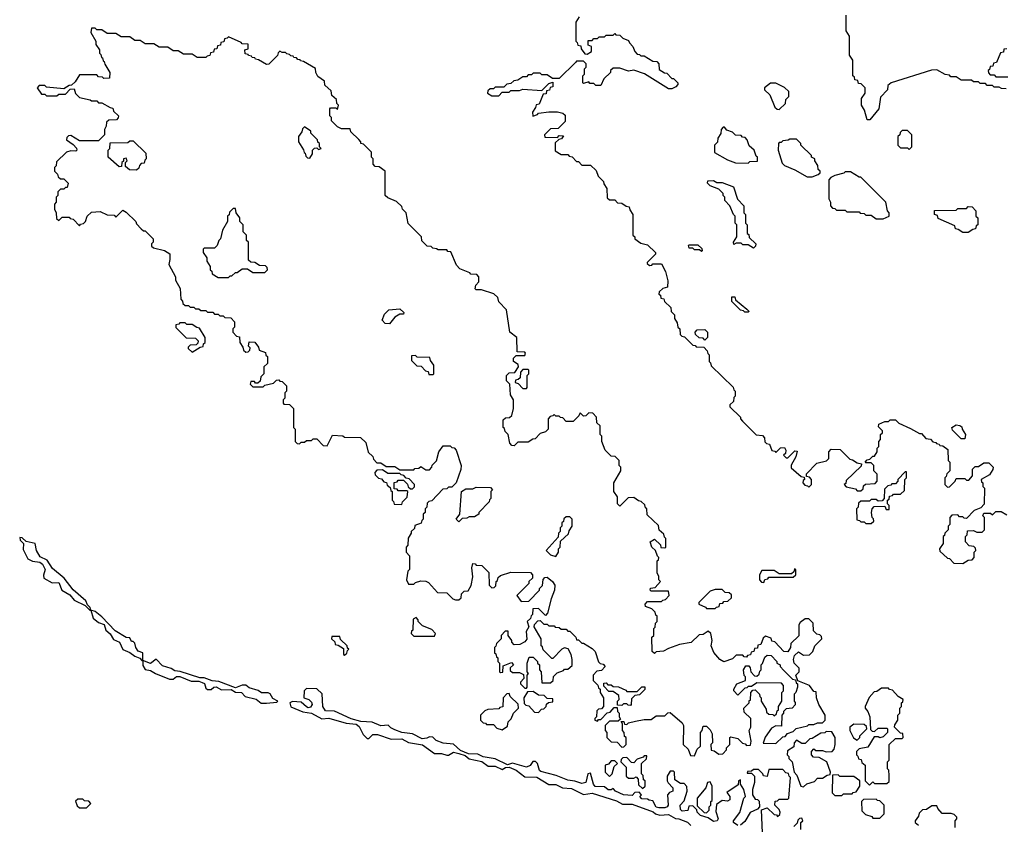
# Model space of a CAD drawing. Extents: x 2889633 to 3052318, y 540750 to 918690.
# Tile 161 of 256: x 2913110 to 2918794, y 715714 to 720359. Entities that reach past the tile are written whole.
import ezdxf

# ---------------------------------------------------------------- set-up
doc = ezdxf.new("R2010")
doc.units = 0

msp = doc.modelspace()

# ---------------------------------------------------------------- linework, layer by layer
at = {"layer": '0CON02XD'}
for points in [[(2916340, 720375), (2916320, 720345), (2916320, 720235), (2916328.3, 720228.3), (2916331.7, 720211.7), (2916348.3, 720208.3), (2916351.7, 720191.7), (2916371.7, 720161.7), (2916385, 720160), (2916410, 720175), (2916410, 720205), (2916391.7, 720211.7), (2916391.7, 720238.3), (2916415, 720240), (2916425, 720250), (2916445, 720250), (2916455, 720260), (2916485, 720260), (2916495, 720270), (2916535, 720270), (2916545, 720280), (2916551.7, 720271.7), (2916575, 720270), (2916591.7, 720251.7), (2916625, 720240), (2916630, 720225), (2916650, 720205), (2916660, 720175), (2916675, 720160), (2916688.3, 720158.3), (2916695, 720150), (2916715, 720150), (2916765, 720120), (2916788.3, 720118.3), (2916800, 720105), (2916801.7, 720071.7), (2916831.7, 720051.7), (2916845, 720050), (2916875, 720020), (2916885, 720020), (2916910, 719995), (2916910, 719985), (2916898.3, 719971.7), (2916875, 719960), (2916855, 719960), (2916717, 720047), (2916655, 720067.5), (2916625, 720062.5), (2916575, 720080), (2916535, 720080), (2916520, 720065), (2916520, 720055), (2916481.7, 720018.3), (2916465, 719980), (2916435, 719980), (2916425, 719990), (2916401.7, 719991.7), (2916395, 720000), (2916365, 719990), (2916360, 719995), (2916360, 720035), (2916370, 720045), (2916370, 720075), (2916380, 720085), (2916380, 720105), (2916365, 720120), (2916325, 720120), (2916318.3, 720111.7), (2916225, 720020), (2916185, 720020), (2916155, 720040), (2916125, 720040), (2916115, 720050), (2916075, 720050), (2916065, 720040), (2916045, 720040), (2916035, 720030), (2916015, 720030), (2915985, 720010), (2915963, 720007), (2915945, 719990), (2915923, 719987), (2915905, 719970), (2915855, 719970), (2915845, 719960), (2915825, 719960), (2915811.7, 719948.3), (2915810, 719935), (2915835, 719920), (2915875, 719920), (2915895, 719940), (2915935, 719940), (2915945, 719950), (2915995, 719950), (2916015, 719957.5), (2916125, 719950), (2916165, 719990), (2916188.3, 719998.3), (2916188.3, 719971.7), (2916171.7, 719968.3), (2916168.3, 719951.7), (2916151.7, 719948.3), (2916148.3, 719931.7), (2916131.7, 719928.3), (2916108.3, 719871.7), (2916091.7, 719868.3), (2916088.3, 719851.7), (2916070, 719825), (2916071.7, 719801.7), (2916098.3, 719811.7), (2916105, 719820), (2916165, 719827.5), (2916215, 719827.5), (2916245, 719820), (2916258.3, 719808.3), (2916258.3, 719771.7), (2916218.3, 719731.7), (2916175, 719730), (2916140, 719695), (2916141.7, 719681.7), (2916215, 719680), (2916225, 719690), (2916248.3, 719688.3), (2916238.3, 719671.7), (2916221.7, 719668.3), (2916201.7, 719648.3), (2916201.7, 719601.7), (2916235, 719580), (2916275, 719580), (2916281.7, 719571.7), (2916298.3, 719568.3), (2916325, 719540), (2916335, 719540), (2916355, 719520), (2916405, 719520), (2916438.3, 719488.3), (2916450, 719455), (2916480, 719425), (2916481.7, 719411.7), (2916500, 719385), (2916501.7, 719331.7), (2916515, 719320), (2916545, 719320), (2916561.7, 719301.7), (2916585, 719300), (2916611.7, 719281.7), (2916628.3, 719278.3), (2916631.7, 719261.7), (2916650, 719235), (2916650, 719115), (2916660, 719105), (2916660, 719095), (2916695, 719070), (2916735, 719060), (2916780, 719015), (2916780, 719005), (2916731.7, 718958.3), (2916731.7, 718951.7), (2916745, 718940), (2916758.3, 718941.7), (2916765, 718950), (2916815, 718950), (2916837.5, 718905), (2916851.7, 718851.7), (2916850, 718815), (2916821.7, 718808.3), (2916801.7, 718788.3), (2916800, 718775), (2916808.3, 718768.3), (2916811.7, 718751.7), (2916828.3, 718748.3), (2916831.7, 718731.7), (2916868.3, 718698.3), (2916870, 718675), (2916890, 718655), (2916890, 718635), (2916905, 718610), (2916910, 718585), (2916920, 718575), (2916921.7, 718541.7), (2916931.7, 718531.7), (2916948.3, 718528.3), (2916995, 718480), (2917008.3, 718478.3), (2917015, 718470), (2917058.3, 718468.3), (2917078.3, 718448.3), (2917081.7, 718431.7), (2917090, 718425), (2917090, 718385), (2917098.3, 718378.3), (2917101.7, 718361.7), (2917228.3, 718238.3), (2917231.7, 718221.7), (2917240, 718215), (2917240, 718185), (2917231.7, 718178.3), (2917230, 718155), (2917210, 718135), (2917210, 718125), (2917270, 718065), (2917270, 718055), (2917281.7, 718041.7), (2917361.7, 717961.7), (2917398.3, 717958.3), (2917410, 717945), (2917411.7, 717921.7), (2917421.7, 717911.7), (2917438.3, 717908.3), (2917451.7, 717871.7), (2917468.3, 717868.3), (2917475, 717860), (2917501.7, 717888.3), (2917525, 717890), (2917532.5, 717875), (2917530, 717855), (2917520, 717845), (2917535, 717830), (2917545, 717830), (2917585, 717870), (2917598.3, 717868.3), (2917590, 717835), (2917563, 717787), (2917563, 717773), (2917621.7, 717721.7), (2917638.3, 717718.3), (2917640, 717705), (2917631.7, 717698.3), (2917630, 717685), (2917641.7, 717671.7), (2917658.3, 717668.3), (2917665, 717660), (2917680, 717675), (2917680, 717705), (2917668.3, 717718.3), (2917651.7, 717721.7), (2917651.7, 717738.3), (2917711.7, 717798.3), (2917768.3, 717811.7), (2917780, 717825), (2917780, 717865), (2917795, 717880), (2917847, 717877), (2917901.7, 717821.7), (2917918.3, 717818.3), (2917945, 717800), (2917970, 717795), (2917968.3, 717781.7), (2917881.7, 717698.3), (2917878.3, 717681.7), (2917870, 717675), (2917881.7, 717661.7), (2917935, 717650), (2917945, 717640), (2917965, 717640), (2917978.3, 717651.7), (2917981.7, 717668.3), (2917991.7, 717678.3), (2918048.3, 717681.7), (2918060, 717695), (2918060, 717735), (2918040, 717755), (2918040, 717785), (2918025, 717800), (2917995, 717800), (2917990, 717805), (2918001.7, 717818.3), (2918018.3, 717821.7), (2918035, 717840), (2918045, 717840), (2918060, 717865), (2918060, 717885), (2918070, 717895), (2918070, 717925), (2918080, 717935), (2918080, 717965), (2918090, 717975), (2918090, 717985), (2918068.3, 718008.3), (2918070, 718025), (2918105, 718040), (2918125, 718040), (2918135, 718050), (2918165, 718050), (2918185, 718030), (2918251.7, 717998.3), (2918305, 717970), (2918315, 717970), (2918341.7, 717941.7), (2918368.3, 717938.3), (2918381.7, 717921.7), (2918398.3, 717918.3), (2918401.7, 717911.7), (2918418.3, 717908.3), (2918421.7, 717901.7), (2918438.3, 717898.3), (2918468.3, 717878.3), (2918470, 717815), (2918480, 717805), (2918480, 717755), (2918461.7, 717738.3), (2918458.3, 717721.7), (2918450, 717715), (2918450, 717675), (2918465, 717660), (2918478.3, 717661.7), (2918510, 717695), (2918515, 717710), (2918565, 717710), (2918575, 717700), (2918588.3, 717701.7), (2918610, 717725), (2918610, 717765), (2918625, 717780), (2918645, 717780), (2918675, 717800), (2918705, 717800), (2918730, 717775), (2918728.3, 717761.7), (2918708.3, 717731.7), (2918660, 717705), (2918661.7, 717691.7), (2918670, 717685), (2918670, 717665), (2918680, 717655), (2918678.3, 717561.7), (2918658.3, 717541.7), (2918620, 717525), (2918575, 717480), (2918561.7, 717481.7), (2918555, 717490), (2918535, 717490), (2918525, 717500), (2918491.7, 717498.3), (2918480, 717485), (2918480, 717445), (2918470, 717435), (2918470, 717415), (2918450, 717395), (2918448.3, 717381.7), (2918440, 717375), (2918440, 717335), (2918420, 717305), (2918421.7, 717291.7), (2918465, 717250), (2918478.3, 717248.3), (2918501.7, 717221.7), (2918555, 717220)], [(2918805, 719960), (2918778.3, 719961.7), (2918765, 719970), (2918735, 719970), (2918725, 719980), (2918695, 719980), (2918685, 719990), (2918655, 719990), (2918645, 720000), (2918615, 720000), (2918605, 720010), (2918545, 720010), (2918515, 720030), (2918485, 720030), (2918478.3, 720038.3), (2918453, 720043), (2918405, 720070), (2918373, 720067), (2918140, 719995), (2918121.7, 719978.3), (2918120, 719955), (2918078.3, 719911.7), (2918070, 719845), (2918018.3, 719781.7), (2918001.7, 719781.7), (2917987, 719837), (2917970, 719865), (2917970, 719905), (2917990, 719935), (2917990, 719965), (2917968.3, 719988.3), (2917951.7, 719991.7), (2917948.3, 720008.3), (2917931.7, 720011.7), (2917928.3, 720028.3), (2917920, 720035), (2917920, 720125), (2917900, 720155), (2917900, 720265), (2917880, 720295), (2917880, 720385)], [(2917005, 716110), (2917021.7, 716148.3), (2917040, 716165), (2917040, 716245), (2917050, 716255), (2917055, 716280), (2917075, 716280), (2917095, 716260), (2917107, 716237), (2917110, 716185), (2917100, 716175), (2917101.7, 716141.7), (2917118.3, 716138.3), (2917145, 716120), (2917168.3, 716121.7), (2917190, 716145), (2917190, 716155), (2917210, 716175), (2917210, 716215), (2917215, 716220), (2917255, 716210), (2917281.7, 716181.7), (2917298.3, 716178.3), (2917305, 716170), (2917328.3, 716171.7), (2917332.5, 716195), (2917320, 716255), (2917330, 716275), (2917330, 716325), (2917291.7, 716361.7), (2917290, 716385), (2917320, 716415), (2917321.7, 716428.3), (2917328.3, 716431.7), (2917330, 716475), (2917341.7, 716488.3), (2917355, 716490), (2917380, 716465), (2917381.7, 716451.7), (2917390, 716445), (2917390, 716425), (2917418.3, 716378.3), (2917421.7, 716361.7), (2917435, 716350), (2917458.3, 716348.3), (2917465, 716340), (2917478.3, 716351.7), (2917481.7, 716368.3), (2917490, 716375), (2917490, 716395), (2917510, 716425), (2917510, 716475), (2917520, 716485), (2917520, 716515), (2917508.3, 716528.3), (2917365, 716530), (2917335, 716510), (2917315, 716510), (2917308.3, 716501.7), (2917295, 716500), (2917255, 716460), (2917232.5, 716485), (2917232.5, 716495), (2917250, 716525), (2917300, 716545), (2917300, 716565), (2917293, 716573), (2917287.5, 716605), (2917301.7, 716628.3), (2917318.3, 716628.3), (2917327, 716617), (2917330, 716595), (2917351.7, 716571.7), (2917365, 716570), (2917378.3, 716581.7), (2917381.7, 716598.3), (2917390, 716605), (2917390, 716635), (2917398.3, 716641.7), (2917411.7, 716678.3), (2917425, 716690), (2917448.3, 716688.3), (2917480, 716655), (2917480, 716645), (2917500, 716635), (2917500, 716625), (2917521.7, 716601.7), (2917571.7, 716551.7), (2917588.3, 716548.3), (2917591.7, 716531.7), (2917600, 716525), (2917600, 716505), (2917590, 716475), (2917580, 716465), (2917580, 716425), (2917587, 716417), (2917587, 716403), (2917570, 716385), (2917535, 716380), (2917520, 716365), (2917520, 716355), (2917510, 716345), (2917508.3, 716281.7), (2917475, 716282.5), (2917450.7, 716269.3), (2917413, 716217), (2917401.7, 716181.7), (2917475, 716180), (2917515, 716220), (2917528.3, 716221.7), (2917541.7, 716238.3), (2917575, 716250), (2917593, 716267), (2917657, 716283), (2917665, 716290), (2917695, 716290), (2917715, 716300), (2917745, 716300), (2917760, 716315), (2917760, 716345), (2917722.5, 716405), (2917710, 716445), (2917708.3, 716478.3), (2917695, 716480), (2917670, 716515), (2917601.7, 716541.7), (2917590, 716575), (2917610, 716595), (2917610, 716615), (2917580, 716645), (2917577.5, 716665), (2917581.7, 716688.3), (2917605, 716710), (2917635, 716690), (2917668.3, 716691.7), (2917688.3, 716711.7), (2917700, 716745), (2917740, 716785), (2917738.3, 716798.3), (2917728.3, 716808.3), (2917711.7, 716811.7), (2917691.7, 716831.7), (2917690, 716875), (2917665, 716900), (2917645, 716900), (2917615, 716880), (2917607.5, 716865), (2917607, 716803), (2917561.7, 716758.3), (2917560, 716735), (2917545, 716710), (2917521.7, 716711.7), (2917468.3, 716768.3), (2917451.7, 716771.7), (2917448.3, 716788.3), (2917415, 716800), (2917401.7, 716788.3), (2917388.3, 716751.7), (2917371.7, 716748.3), (2917368.3, 716731.7), (2917351.7, 716728.3), (2917348.3, 716711.7), (2917331.7, 716708.3), (2917328.3, 716691.7), (2917311.7, 716688.3), (2917305, 716680), (2917291.7, 716681.7), (2917285, 716690), (2917245, 716690), (2917225, 716670), (2917175, 716652.5), (2917152.5, 716665), (2917116.4, 716706.4), (2917102.5, 716745), (2917107.5, 716775), (2917100, 716815), (2917085, 716830), (2917055, 716810), (2917031.7, 716808.3), (2916987, 716763), (2916918.3, 716751.7), (2916855, 716730), (2916827, 716713), (2916785, 716710), (2916775, 716700), (2916761.7, 716711.7), (2916760, 716795), (2916770, 716805), (2916770, 716845), (2916778.3, 716851.7), (2916780, 716875), (2916790, 716885), (2916790, 716915), (2916781.7, 716921.7), (2916778.3, 716938.3), (2916758.3, 716958.3), (2916721.7, 716971.7), (2916720, 716985), (2916735, 717000), (2916815, 717000), (2916821.7, 717008.3), (2916838.3, 717011.7), (2916860, 717035), (2916855, 717060), (2916755, 717060), (2916750, 717065), (2916751.7, 717078.3), (2916778.3, 717081.7), (2916810, 717115), (2916800, 717125), (2916800, 717145), (2916790, 717165), (2916790, 717235), (2916798.3, 717241.7), (2916800, 717255), (2916791.7, 717261.7), (2916780, 717295), (2916760, 717315), (2916750, 717345), (2916775, 717360), (2916808.3, 717328.3), (2916811.7, 717311.7), (2916835, 717310), (2916840, 717315), (2916840, 717365), (2916831.7, 717371.7), (2916828.3, 717388.3), (2916801.7, 717411.7), (2916798.3, 717438.3), (2916731.7, 717501.7), (2916730, 717535), (2916721.7, 717541.7), (2916718.3, 717558.3), (2916698.3, 717578.3), (2916681.7, 717581.7), (2916655, 717600), (2916621.7, 717598.3), (2916575, 717550), (2916560, 717565), (2916560, 717605), (2916540, 717635), (2916540, 717685), (2916580, 717755), (2916580, 717775), (2916570, 717785), (2916570, 717815), (2916548.3, 717838.3), (2916525, 717840), (2916490, 717875), (2916470, 717925), (2916470, 717955), (2916460, 717965), (2916460, 718015), (2916441.7, 718031.7), (2916440, 718065), (2916418.3, 718088.3), (2916395, 718090), (2916378.3, 718071.7), (2916365, 718070), (2916345, 718090), (2916338.3, 718071.7), (2916305, 718040), (2916265, 718040), (2916245, 718060), (2916231.7, 718061.7), (2916225, 718070), (2916205, 718070), (2916195, 718080), (2916188.3, 718071.7), (2916171.7, 718068.3), (2916160, 718055), (2916160, 717995), (2916145, 717980), (2916115, 717970), (2916085, 717940), (2916071.7, 717938.3), (2916045, 717920), (2915985, 717920), (2915965, 717900), (2915951.7, 717901.7), (2915940, 717915), (2915930, 717965), (2915911.7, 717981.7), (2915908.3, 717998.3), (2915900, 718005), (2915901.7, 718048.3), (2915915, 718060), (2915938.3, 718061.7), (2915950, 718075), (2915960, 718115), (2915960, 718165), (2915943, 718193), (2915940, 718255), (2915920, 718275), (2915920, 718305), (2915935, 718320), (2915968.3, 718321.7), (2915990, 718355), (2915988.3, 718368.3), (2915960, 718385), (2915960, 718405), (2915975, 718420), (2916025, 718420), (2916030, 718435), (2916025, 718440), (2915981.7, 718441.7), (2915980, 718525), (2915940, 718555), (2915920, 718685), (2915875, 718730), (2915870, 718755), (2915847, 718777), (2915775, 718800), (2915745, 718800), (2915740, 718805), (2915743, 718827), (2915760, 718845), (2915760, 718875), (2915748.3, 718888.3), (2915715, 718890), (2915708.3, 718898.3), (2915651.7, 718921.7), (2915631.7, 718941.7), (2915598.3, 719018.3), (2915581.7, 719021.7), (2915575, 719030), (2915525, 719030), (2915517, 719037), (2915495, 719040), (2915485, 719050), (2915461.7, 719051.7), (2915431.7, 719081.7), (2915430, 719105), (2915351.7, 719181.7), (2915340, 719245), (2915320, 719265), (2915315, 719280), (2915285, 719310), (2915235, 719330), (2915220, 719345), (2915220, 719485), (2915185, 719510), (2915161.7, 719511.7), (2915150, 719525), (2915150, 719555), (2915140, 719565), (2915140, 719595), (2915095, 719640), (2915080, 719645), (2915080, 719655), (2915068.3, 719668.3), (2915021.7, 719711.7), (2915018.3, 719728.3), (2914968.3, 719728.3), (2914945, 719740), (2914910, 719775), (2914910, 719795), (2914900, 719805), (2914900, 719845), (2914905, 719850), (2914935, 719850), (2914945, 719840), (2914950, 719865), (2914940, 719875), (2914938.3, 719898.3), (2914911.7, 719921.7), (2914908.3, 719948.3), (2914871.7, 719981.7), (2914870, 720005), (2914831.7, 720031.7), (2914820, 720055), (2914818.3, 720078.3), (2914748.3, 720118.3), (2914731.7, 720121.7), (2914728.3, 720128.3), (2914715, 720130), (2914708.3, 720138.3), (2914691.7, 720141.7), (2914688.3, 720148.3), (2914675, 720150), (2914668.3, 720158.3), (2914651.7, 720161.7), (2914645, 720170), (2914625, 720170), (2914611.7, 720178.3), (2914601.7, 720168.3), (2914598.3, 720151.7), (2914548.3, 720101.7), (2914535, 720100), (2914488.3, 720128.3), (2914471.7, 720131.7), (2914468.3, 720138.3), (2914451.7, 720141.7), (2914448.3, 720148.3), (2914431.7, 720151.7), (2914428.3, 720158.3), (2914411.7, 720161.7), (2914410, 720185), (2914428.3, 720191.7), (2914428.3, 720218.3), (2914395, 720220), (2914388.3, 720228.3), (2914315, 720260), (2914308.3, 720251.7), (2914291.7, 720248.3), (2914288.3, 720231.7), (2914271.7, 720228.3), (2914268.3, 720211.7), (2914251.7, 720208.3), (2914248.3, 720191.7), (2914231.7, 720188.3), (2914228.3, 720171.7), (2914211.7, 720168.3), (2914208.3, 720151.7), (2914191.7, 720148.3), (2914185, 720140), (2914135, 720140), (2914105, 720160), (2914055, 720160), (2914025, 720180), (2913995, 720180), (2913965, 720200), (2913915, 720200), (2913885, 720220), (2913835, 720220), (2913805, 720240), (2913775, 720240), (2913745, 720260), (2913695, 720260), (2913665, 720280), (2913615, 720280), (2913585, 720300), (2913555, 720300), (2913545, 720310), (2913525, 720310), (2913520, 720285), (2913550, 720235), (2913550, 720215), (2913570, 720185), (2913570, 720165), (2913578.3, 720158.3), (2913581.7, 720141.7), (2913588.3, 720138.3), (2913591.7, 720121.7), (2913598.3, 720118.3), (2913601.7, 720101.7), (2913630, 720055), (2913628.3, 720021.7), (2913595, 720020), (2913588.3, 720028.3), (2913565, 720030), (2913555, 720040), (2913455, 720040), (2913430, 720000), (2913408.3, 719981.7), (2913395, 719980), (2913365, 719960), (2913265, 719970), (2913255, 719980), (2913221.7, 719978.3), (2913210, 719965), (2913235, 719930)], [(2918808.3, 720191.7), (2918791.7, 720188.3), (2918788.3, 720171.7), (2918771.7, 720168.3), (2918748.3, 720111.7), (2918731.7, 720108.3), (2918728.3, 720091.7), (2918711.7, 720088.3), (2918708.3, 720071.7), (2918700, 720065), (2918701.7, 720051.7), (2918711.7, 720041.7), (2918735, 720040), (2918745, 720030), (2918815, 720030)], [(2917495, 719840), (2917530, 719875), (2917531.7, 719898.3), (2917550, 719915), (2917550, 719945), (2917525, 719967.5), (2917475, 719993.3), (2917445, 719992.5), (2917410, 719965), (2917410, 719955), (2917440, 719925), (2917470, 719855), (2917481.7, 719841.7), (2917495, 719840)], [(2913235, 719930), (2913255, 719930), (2913265, 719920), (2913325, 719920), (2913335, 719930), (2913375, 719930), (2913401.7, 719958.3), (2913425, 719960), (2913433, 719933), (2913455, 719910), (2913517, 719897), (2913525, 719890), (2913555, 719890), (2913565, 719880), (2913585, 719880), (2913631.7, 719851.7), (2913648.3, 719848.3), (2913651.7, 719831.7), (2913680, 719805), (2913678.3, 719791.7), (2913668.3, 719781.7), (2913625, 719780), (2913611.7, 719768.3), (2913610, 719745), (2913600, 719725), (2913600, 719695), (2913565, 719660), (2913455, 719660), (2913405, 719690), (2913391.7, 719688.3), (2913381.7, 719678.3), (2913380, 719665), (2913418.3, 719638.3), (2913438.3, 719618.3), (2913440, 719605), (2913435, 719600), (2913405, 719602.5), (2913380, 719595), (2913321.7, 719538.3), (2913320, 719515), (2913310, 719505), (2913310, 719485), (2913328.3, 719468.3), (2913331.7, 719451.7), (2913345, 719440), (2913365, 719440), (2913390, 719415), (2913385, 719390), (2913375, 719390), (2913365, 719380), (2913345, 719380), (2913330, 719365), (2913330, 719345), (2913320, 719335), (2913320, 719305), (2913310, 719295), (2913310, 719265), (2913320, 719245), (2913321.7, 719211.7), (2913335, 719200), (2913355, 719220), (2913395, 719220), (2913401.7, 719211.7), (2913418.3, 719208.3), (2913455, 719170), (2913461.7, 719178.3), (2913478.3, 719181.7), (2913490, 719195), (2913500, 719225), (2913525, 719247.5), (2913575, 719252.5), (2913615, 719232.5), (2913655, 719230), (2913665, 719220), (2913705, 719260), (2913725, 719247.5), (2913780, 719195), (2913785, 719180), (2913811.7, 719151.7), (2913825, 719140), (2913835, 719140), (2913880, 719095), (2913880, 719075), (2913870, 719065), (2913871.7, 719051.7), (2913883, 719043), (2913945, 719027.5), (2913977, 719007), (2913977.5, 718975), (2913970, 718945), (2914010, 718875), (2914010, 718855), (2914037, 718807), (2914040, 718745), (2914050, 718735), (2914051.7, 718721.7), (2914065, 718710), (2914085, 718710), (2914095, 718700), (2914115, 718700), (2914125, 718690), (2914145, 718690), (2914155, 718680), (2914185, 718680), (2914195, 718670), (2914225, 718670), (2914235, 718660), (2914255, 718660), (2914265, 718650), (2914285, 718650), (2914295, 718640), (2914328.3, 718638.3), (2914350, 718615), (2914350, 718585), (2914340, 718575), (2914340, 718555), (2914361.7, 718531.7), (2914378.3, 718528.3), (2914380, 718495), (2914398.3, 718468.3), (2914401.7, 718451.7), (2914415, 718440), (2914428.3, 718441.7), (2914438.3, 718451.7), (2914440, 718465), (2914430, 718475), (2914435, 718500), (2914468.3, 718498.3), (2914488.3, 718468.3), (2914491.7, 718451.7), (2914528.3, 718438.3), (2914531.7, 718421.7), (2914540, 718415), (2914540, 718375), (2914520, 718355), (2914520, 718315), (2914501.7, 718298.3), (2914498.3, 718271.7), (2914485, 718260), (2914471.7, 718261.7), (2914465, 718270), (2914445, 718270), (2914440, 718255), (2914455, 718240), (2914515, 718240), (2914525, 718250), (2914575, 718260), (2914591.7, 718278.3), (2914605, 718280), (2914611.7, 718271.7), (2914625, 718270), (2914650, 718245), (2914650, 718215), (2914640, 718205), (2914640, 718175), (2914630, 718165), (2914630, 718145), (2914635, 718140), (2914668.3, 718138.3), (2914690, 718115), (2914690, 718005), (2914700, 717995), (2914700, 717925), (2914711.7, 717911.7), (2914725, 717910), (2914735, 717920), (2914755, 717920), (2914765, 717930), (2914795, 717930), (2914805, 717940), (2914825, 717940), (2914861.7, 717901.7), (2914885, 717900), (2914915, 717960), (2914975, 717957.5), (2914985, 717950), (2915077, 717947), (2915108.3, 717918.3), (2915121.7, 717861.7), (2915148.3, 717838.3), (2915151.7, 717821.7), (2915171.7, 717801.7), (2915195, 717800), (2915225, 717780), (2915275, 717780), (2915305, 717760), (2915385, 717760), (2915391.7, 717768.3), (2915415, 717770), (2915425, 717780), (2915455, 717760), (2915475, 717760), (2915490, 717775), (2915491.7, 717788.3), (2915517, 717813), (2915530, 717865), (2915555, 717900), (2915595, 717900), (2915605, 717890), (2915618.3, 717888.3), (2915630, 717875), (2915657.5, 717785), (2915657, 717763), (2915630, 717685), (2915605, 717660), (2915585, 717660), (2915575, 717650), (2915551.7, 717648.3), (2915488.3, 717581.7), (2915471.7, 717578.3), (2915461.7, 717568.3), (2915460, 717545), (2915450, 717535), (2915450, 717515), (2915440, 717505), (2915440, 717475), (2915431.7, 717468.3), (2915428.3, 717451.7), (2915391.7, 717438.3), (2915388.3, 717421.7), (2915370, 717405), (2915370, 717395), (2915353, 717367), (2915350, 717325), (2915340, 717315), (2915340, 717285), (2915360, 717265), (2915360, 717185), (2915350, 717175), (2915342.5, 717125), (2915355, 717100), (2915385, 717100), (2915395, 717110), (2915425, 717120), (2915455, 717117.5), (2915469.3, 717109.3), (2915521.7, 717051.7), (2915575, 717050), (2915610, 717015), (2915625, 717010), (2915645, 717010), (2915658.3, 717021.7), (2915660, 717045), (2915675, 717060), (2915698.3, 717061.7), (2915717, 717093), (2915726.7, 717143.3), (2915720, 717195), (2915725, 717220), (2915738.3, 717218.3), (2915745, 717210), (2915778.3, 717208.3), (2915818.3, 717168.3), (2915820, 717095), (2915835, 717080), (2915848.3, 717081.7), (2915858.3, 717091.7), (2915860, 717115), (2915868.3, 717121.7), (2915871.7, 717138.3), (2915885, 717150), (2915945, 717170), (2916058.3, 717168.3), (2916070, 717155), (2916070, 717135), (2916050, 717115), (2916050, 717105), (2915980, 717035), (2916005, 717000), (2916048.3, 717001.7), (2916110, 717065), (2916110, 717075), (2916127, 717093), (2916132.5, 717127.5), (2916141.7, 717138.3), (2916155, 717140), (2916186.4, 717116.4), (2916200, 717095), (2916197.5, 717065), (2916177.5, 717015), (2916157, 716933), (2916145, 716920), (2916105, 716960), (2916071.7, 716958.3), (2916070, 716925), (2916061.7, 716918.3), (2916058.3, 716901.7), (2916040, 716885), (2916050, 716855), (2916033.6, 716826.4), (2916037, 716783), (2916025, 716767.5), (2915997, 716753), (2915965, 716750), (2915950, 716765), (2915950, 716775), (2915930, 716805), (2915930, 716830), (2915911.7, 716828.3), (2915890, 716805), (2915890, 716785), (2915861.7, 716758.3), (2915858.3, 716741.7), (2915850, 716735), (2915850, 716705), (2915858.3, 716698.3), (2915861.7, 716681.7), (2915870, 716675), (2915870, 716655), (2915880, 716645), (2915880, 716595), (2915885, 716590), (2915898.3, 716591.7), (2915901.7, 716628.3), (2915948.3, 716648.3), (2915960, 716635), (2915941.7, 716618.3), (2915941.7, 716601.7), (2915955, 716590), (2915995, 716590), (2916018.3, 716578.3), (2916020, 716555), (2916000, 716535), (2916000, 716525), (2916025, 716500), (2916035, 716500), (2916040, 716505), (2916040, 716575), (2916047.5, 716585), (2916040, 716595), (2916040, 716645), (2916051.7, 716678.3), (2916075, 716680), (2916100, 716655), (2916100, 716645), (2916110, 716635), (2916110, 716605), (2916120, 716595), (2916125, 716530), (2916175, 716530), (2916190, 716545), (2916191.7, 716568.3), (2916211.7, 716588.3), (2916248.3, 716601.7), (2916255, 716610), (2916275, 716610), (2916298.3, 716631.7), (2916300, 716665), (2916292.5, 716695), (2916276.4, 716726.4), (2916255, 716732.5), (2916240, 716725), (2916188.3, 716671.7), (2916181.7, 716671.7), (2916131.7, 716721.7), (2916128.3, 716738.3), (2916120, 716745), (2916120, 716785), (2916080, 716855), (2916081.7, 716868.3), (2916101.7, 716888.3), (2916115, 716890), (2916135, 716870), (2916155, 716870), (2916165, 716860), (2916195, 716860), (2916201.7, 716851.7), (2916225, 716850), (2916235, 716840), (2916265, 716840), (2916275, 716830), (2916285, 716830), (2916320, 716795), (2916325, 716780), (2916335, 716780), (2916355, 716760), (2916365, 716760), (2916415, 716730), (2916431.7, 716711.7), (2916451.7, 716651.7), (2916461.7, 716641.7), (2916478.3, 716638.3), (2916490, 716625), (2916468.3, 716601.7), (2916441.7, 716598.3), (2916420, 716575), (2916420, 716545), (2916448.3, 716518.3), (2916451.7, 716501.7), (2916460, 716495), (2916460, 716475), (2916480, 716445), (2916480, 716395), (2916468.3, 716381.7), (2916451.7, 716378.3), (2916441.7, 716368.3), (2916440, 716335), (2916430, 716325), (2916430, 716315), (2916445, 716310), (2916451.7, 716318.3), (2916465, 716320), (2916501.7, 716358.3), (2916518.3, 716361.7), (2916541.7, 716388.3), (2916558.3, 716388.3), (2916560, 716365), (2916570, 716355), (2916570, 716335), (2916578.3, 716321.7), (2916565, 716310), (2916515, 716310), (2916490, 716285), (2916490, 716255), (2916500, 716245), (2916500, 716215), (2916525, 716190), (2916558.3, 716188.3), (2916585, 716160), (2916598.3, 716161.7), (2916610, 716175), (2916610, 716215), (2916601.7, 716221.7), (2916600, 716245), (2916590, 716255), (2916590, 716295), (2916581.7, 716308.3), (2916598.3, 716308.3), (2916601.7, 716291.7), (2916615, 716290), (2916625, 716300), (2916665, 716310), (2916715, 716320), (2916755, 716320), (2916785, 716340), (2916835, 716340), (2916851.7, 716358.3), (2916865, 716360), (2916935, 716300), (2916942.5, 716285), (2916940, 716175), (2916968.3, 716148.3), (2916981.7, 716111.7), (2917005, 716110)], [(2914785, 719560), (2914800, 719585), (2914800, 719605), (2914811.7, 719618.3), (2914825, 719620), (2914835, 719610), (2914850, 719615), (2914840, 719625), (2914840, 719645), (2914831.7, 719651.7), (2914830, 719665), (2914790, 719705), (2914790, 719715), (2914755, 719740), (2914741.7, 719728.3), (2914738.3, 719711.7), (2914720, 719685), (2914720, 719655), (2914748.3, 719608.3), (2914751.7, 719591.7), (2914758.3, 719588.3), (2914761.7, 719571.7), (2914771.7, 719561.7), (2914785, 719560)], [(2917315, 719530), (2917325, 719540), (2917368.3, 719541.7), (2917370, 719565), (2917361.7, 719571.7), (2917350, 719605), (2917321.7, 719631.7), (2917310, 719665), (2917298.3, 719678.3), (2917281.7, 719681.7), (2917275, 719690), (2917241.7, 719691.7), (2917225, 719710), (2917191.7, 719721.7), (2917178.3, 719738.3), (2917171.7, 719738.3), (2917160, 719725), (2917158.3, 719701.7), (2917140, 719675), (2917138.3, 719651.7), (2917120, 719635), (2917121.7, 719591.7), (2917195, 719550), (2917243, 719533), (2917315, 719530)], [(2918245, 719610), (2918260, 719625), (2918260, 719695), (2918235, 719720), (2918205, 719720), (2918191.7, 719708.3), (2918190, 719695), (2918180, 719685), (2918180, 719635), (2918195, 719620), (2918235, 719620), (2918245, 719610)], [(2913785, 719490), (2913743, 719493), (2913721.7, 719511.7), (2913720, 719535), (2913730, 719545), (2913725, 719560), (2913710, 719555), (2913708.3, 719541.7), (2913700, 719535), (2913698.3, 719511.7), (2913685, 719510), (2913620, 719565), (2913620, 719605), (2913630, 719615), (2913631.7, 719648.3), (2913735, 719650), (2913745, 719660), (2913765, 719660), (2913838.3, 719588.3), (2913840, 719555), (2913831.7, 719548.3), (2913828.3, 719531.7), (2913811.7, 719528.3), (2913801.7, 719518.3), (2913798.3, 719501.7), (2913785, 719490)], [(2917685, 719452.5), (2917720, 719465), (2917730, 719475), (2917730, 719485), (2917720, 719495), (2917717, 719517), (2917700, 719545), (2917700, 719555), (2917680, 719565), (2917680, 719575), (2917620, 719635), (2917620, 719645), (2917595, 719670), (2917555, 719670), (2917547, 719663), (2917515, 719660), (2917505, 719650), (2917495, 719650), (2917490, 719645), (2917487.5, 719605), (2917510.7, 719530.7), (2917525, 719517.5), (2917585, 719492.5), (2917655, 719452.5), (2917685, 719452.5)], [(2918095, 719210), (2918130, 719225), (2918130, 719245), (2918120, 719255), (2918110, 719305), (2917965, 719450), (2917955, 719450), (2917905, 719480), (2917875, 719480), (2917867, 719473), (2917815, 719460), (2917791.7, 719448.3), (2917780, 719435), (2917780, 719325), (2917790, 719305), (2917790, 719285), (2917801.7, 719271.7), (2917815, 719270), (2917825, 719260), (2917875, 719260), (2917885, 719250), (2917955, 719250), (2917961.7, 719241.7), (2917985, 719240), (2917995, 719230), (2918025, 719230), (2918055, 719210), (2918095, 719210)], [(2917345, 719040), (2917315, 719060), (2917285, 719060), (2917275, 719070), (2917245, 719070), (2917231.7, 719061.7), (2917230, 719075), (2917250, 719105), (2917250, 719175), (2917240, 719185), (2917240, 719225), (2917230, 719235), (2917210, 719285), (2917180, 719315), (2917180, 719335), (2917170, 719345), (2917170, 719355), (2917145, 719380), (2917095, 719400), (2917080, 719415), (2917081.7, 719428.3), (2917115, 719430), (2917135, 719420), (2917165, 719420), (2917230, 719395), (2917253, 719323), (2917290, 719285), (2917290, 719245), (2917300, 719235), (2917300, 719185), (2917310, 719175), (2917310, 719125), (2917318.3, 719118.3), (2917321.7, 719101.7), (2917360, 719065), (2917358.3, 719051.7), (2917345, 719040)], [(2918585, 719130), (2918555, 719130), (2918528.3, 719148.3), (2918511.7, 719151.7), (2918508.3, 719168.3), (2918411.7, 719211.7), (2918408.3, 719228.3), (2918390, 719235), (2918391.7, 719258.3), (2918515, 719260), (2918525, 719270), (2918575, 719270), (2918585, 719280), (2918608.3, 719278.3), (2918630, 719255), (2918630, 719225), (2918640, 719215), (2918640, 719175), (2918631.7, 719168.3), (2918628.3, 719151.7), (2918611.7, 719148.3), (2918585, 719130)], [(2914315, 718870), (2914325, 718880), (2914335, 718880), (2914355, 718900), (2914365, 718900), (2914395, 718920), (2914425, 718920), (2914455, 718900), (2914525, 718900), (2914540, 718915), (2914538.3, 718928.3), (2914528.3, 718938.3), (2914495, 718940), (2914468.3, 718958.3), (2914445, 718960), (2914431.7, 718971.7), (2914430, 719075), (2914420, 719085), (2914420, 719115), (2914400, 719135), (2914400, 719175), (2914380, 719195), (2914380, 719215), (2914360, 719245), (2914355, 719270), (2914341.7, 719268.3), (2914321.7, 719248.3), (2914318.3, 719231.7), (2914310, 719225), (2914310, 719195), (2914280, 719145), (2914270, 719095), (2914260, 719085), (2914250, 719055), (2914235, 719040), (2914175, 719040), (2914170, 719035), (2914170, 719015), (2914190, 718985), (2914190, 718965), (2914210, 718935), (2914210, 718915), (2914218.3, 718908.3), (2914221.7, 718891.7), (2914255, 718870), (2914315, 718870)], [(2917045, 719020), (2917035, 719030), (2917005, 719030), (2916995, 719040), (2916975, 719040), (2916970, 719055), (2916975, 719060), (2917025, 719060), (2917048.3, 719038.3), (2917050, 719025), (2917045, 719020)], [(2917315, 718670), (2917295, 718670), (2917288.3, 718678.3), (2917271.7, 718681.7), (2917221.7, 718731.7), (2917221.7, 718758.3), (2917238.3, 718758.3), (2917241.7, 718741.7), (2917308.3, 718688.3), (2917320, 718675), (2917315, 718670)], [(2915245, 718602.5), (2915220, 718605), (2915202.5, 718625), (2915215, 718660), (2915240, 718685), (2915305, 718690), (2915328.3, 718668.3), (2915325, 718660), (2915305, 718660), (2915275, 718642.5), (2915245, 718602.5)], [(2914105, 718440), (2914151.7, 718468.3), (2914168.3, 718471.7), (2914171.7, 718488.3), (2914180, 718495), (2914180, 718525), (2914148.3, 718578.3), (2914131.7, 718581.7), (2914105, 718600), (2914075, 718600), (2914065, 718610), (2914035, 718610), (2914028.3, 718601.7), (2914011.7, 718598.3), (2914011.7, 718581.7), (2914071.7, 718521.7), (2914125, 718520), (2914140, 718505), (2914138.3, 718491.7), (2914128.3, 718481.7), (2914095, 718480), (2914081.7, 718468.3), (2914081.7, 718461.7), (2914105, 718440)], [(2917065, 718510), (2917055, 718520), (2917031.7, 718521.7), (2917011.7, 718541.7), (2917010, 718555), (2917021.7, 718568.3), (2917065, 718570), (2917080, 718555), (2917080, 718525), (2917065, 718510)], [(2915495, 718310), (2915500, 718315), (2915500, 718365), (2915481.7, 718391.7), (2915478.3, 718408.3), (2915405, 718410), (2915395, 718420), (2915371.7, 718418.3), (2915371.7, 718391.7), (2915401.7, 718361.7), (2915428.3, 718358.3), (2915451.7, 718331.7), (2915468.3, 718328.3), (2915471.7, 718311.7), (2915495, 718310)], [(2916035, 718230), (2916040, 718235), (2916040, 718305), (2916050, 718315), (2916050, 718335), (2916045, 718340), (2916015, 718340), (2916000, 718325), (2915998.3, 718291.7), (2915988.3, 718281.7), (2915971.7, 718278.3), (2915970, 718265), (2915988.3, 718258.3), (2916015, 718230), (2916035, 718230)], [(2918565, 717940), (2918545, 717940), (2918495, 717990), (2918490, 718005), (2918515, 718020), (2918537, 718017), (2918548.3, 718008.3), (2918550, 717995), (2918570, 717965), (2918565, 717940)], [(2915315, 717560), (2915320, 717575), (2915347, 717603), (2915350, 717635), (2915345, 717640), (2915295, 717640), (2915288.3, 717648.3), (2915271.7, 717651.7), (2915271.7, 717688.3), (2915288.3, 717691.7), (2915295, 717700), (2915325, 717700), (2915348.3, 717678.3), (2915351.7, 717661.7), (2915365, 717650), (2915378.3, 717651.7), (2915388.3, 717661.7), (2915390, 717675), (2915358.3, 717708.3), (2915341.7, 717711.7), (2915328.3, 717728.3), (2915311.7, 717731.7), (2915305, 717740), (2915235, 717740), (2915205, 717760), (2915171.7, 717758.3), (2915160, 717745), (2915161.7, 717731.7), (2915181.7, 717711.7), (2915198.3, 717708.3), (2915211.7, 717691.7), (2915228.3, 717688.3), (2915231.7, 717671.7), (2915248.3, 717658.3), (2915251.7, 717641.7), (2915260, 717635), (2915260, 717585), (2915268.3, 717578.3), (2915271.7, 717561.7), (2915315, 717560)], [(2918025, 717450), (2918040, 717465), (2918038.3, 717478.3), (2918030, 717485), (2918027.5, 717515), (2918030, 717535), (2918041.7, 717548.3), (2918105, 717550), (2918111.7, 717531.7), (2918128.3, 717531.7), (2918130, 717555), (2918120, 717565), (2918120, 717585), (2918128.3, 717591.7), (2918131.7, 717608.3), (2918148.3, 717611.7), (2918155, 717620), (2918195, 717620), (2918218.3, 717641.7), (2918220, 717705), (2918230, 717715), (2918228.3, 717748.3), (2918221.7, 717748.3), (2918180, 717705), (2918180, 717695), (2918165, 717680), (2918145, 717680), (2918138.3, 717671.7), (2918121.7, 717668.3), (2918101.7, 717648.3), (2918100, 717595), (2918088.3, 717581.7), (2918065, 717580), (2918055, 717590), (2918025, 717590), (2918015, 717580), (2917965, 717580), (2917951.7, 717568.3), (2917950, 717545), (2917940, 717535), (2917941.7, 717471.7), (2917958.3, 717468.3), (2917965, 717460), (2917985, 717460), (2917995, 717450), (2918025, 717450)], [(2915645, 717460), (2915630, 717475), (2915650, 717505), (2915660, 717635), (2915685, 717650), (2915725, 717650), (2915745, 717660), (2915828.3, 717658.3), (2915840, 717645), (2915830, 717635), (2915830, 717595), (2915821.7, 717588.3), (2915820, 717575), (2915760, 717515), (2915760, 717505), (2915735, 717490), (2915705, 717490), (2915691.7, 717481.7), (2915665, 717480), (2915645, 717460)], [(2918555, 717220), (2918585, 717240), (2918608.3, 717241.7), (2918620, 717255), (2918620, 717285), (2918630, 717295), (2918628.3, 717308.3), (2918618.3, 717318.3), (2918591.7, 717321.7), (2918570, 717345), (2918570, 717375), (2918580, 717385), (2918581.7, 717408.3), (2918615, 717410), (2918635, 717400), (2918665, 717400), (2918680, 717415), (2918680, 717485), (2918670, 717495), (2918675, 717510), (2918715, 717510), (2918725, 717500), (2918745, 717520), (2918775, 717520), (2918808.3, 717501.7)], [(2916205, 717260), (2916220, 717285), (2916220, 717305), (2916230, 717315), (2916231.7, 717348.3), (2916278.3, 717391.7), (2916281.7, 717408.3), (2916300, 717435), (2916300, 717475), (2916285, 717490), (2916265, 717490), (2916251.7, 717478.3), (2916248.3, 717461.7), (2916240, 717455), (2916240, 717435), (2916230, 717425), (2916230, 717405), (2916220, 717395), (2916218.3, 717371.7), (2916150, 717295), (2916175, 717270), (2916205, 717260)], [(2913520, 716950), (2913517.5, 716965), (2913501.7, 716981.7), (2913492.5, 717005), (2913418.3, 717068.3), (2913367.5, 717135), (2913300, 717190), (2913269.3, 717239.3), (2913228.3, 717258.3), (2913206.2, 717295), (2913200, 717335), (2913147.5, 717347.5), (2913125, 717367.5), (2913110, 717370), (2913112.5, 717355), (2913132.5, 717335), (2913130.7, 717300.7), (2913156.1, 717246.1), (2913183.6, 717233.6), (2913227, 717227), (2913242.5, 717215), (2913257.5, 717185), (2913248.3, 717151.7), (2913250, 717135), (2913298.3, 717108.3), (2913335, 717110), (2913352.5, 717065), (2913399.3, 717039.3), (2913425, 717007.5), (2913488.3, 716978.3), (2913515, 716950), (2913520, 716950)], [(2917405, 717110), (2917411.7, 717128.3), (2917428.3, 717131.7), (2917435, 717140), (2917575, 717140), (2917590, 717155), (2917590, 717185), (2917581.7, 717188.3), (2917578.3, 717171.7), (2917565, 717160), (2917495, 717160), (2917465, 717180), (2917395, 717180), (2917380, 717155), (2917380, 717125), (2917391.7, 717111.7), (2917405, 717110)], [(2917125, 716960), (2917131.7, 716968.3), (2917148.3, 716971.7), (2917151.7, 716988.3), (2917168.3, 716991.7), (2917175, 717000), (2917198.3, 717001.7), (2917218.3, 717021.7), (2917218.3, 717038.3), (2917205, 717050), (2917181.7, 717051.7), (2917165, 717070), (2917125, 717070), (2917095, 717060), (2917030, 716995), (2917030, 716985), (2917068.3, 716968.3), (2917075, 716960), (2917125, 716960)], [(2913820, 716660), (2913820, 716705), (2913794, 716714), (2913780, 716735), (2913775, 716760), (2913765, 716770), (2913755, 716770), (2913745, 716790), (2913725, 716792.5), (2913661.7, 716831.7), (2913585, 716912.5), (2913545, 716942.5), (2913520, 716950), (2913533.6, 716903.6), (2913565, 716880), (2913598.3, 716868.3), (2913607.5, 716835), (2913633, 716813), (2913650.7, 716780.7), (2913686, 716766), (2913705, 716722.5), (2913745, 716706.7), (2913773.9, 716683.9), (2913803, 716673), (2913815, 716660), (2913820, 716660)], [(2915505, 716800), (2915510, 716815), (2915488.3, 716838.3), (2915435, 716860), (2915410, 716885), (2915410, 716895), (2915398.3, 716908.3), (2915381.7, 716898.3), (2915380, 716835), (2915371.7, 716828.3), (2915370, 716815), (2915385, 716800), (2915505, 716800)], [(2914985, 716690), (2914998.3, 716701.7), (2915001.7, 716718.3), (2915010, 716725), (2915001.7, 716731.7), (2915000, 716745), (2914961.7, 716781.7), (2914958.3, 716798.3), (2914911.7, 716798.3), (2914910, 716785), (2914928.3, 716768.3), (2914931.7, 716751.7), (2914948.3, 716748.3), (2914978.3, 716728.3), (2914980, 716695), (2914985, 716690)], [(2914503, 716413), (2914535, 716413.3), (2914595, 716420), (2914600, 716425), (2914570.7, 716440.7), (2914556.7, 716466.7), (2914545, 716472.5), (2914505, 716472.5), (2914487, 716487), (2914435, 716502.5), (2914415, 716517.5), (2914395, 716516.7), (2914355, 716502.5), (2914259.3, 716539.3), (2914221.7, 716541.7), (2914175, 716560), (2914150.7, 716560.7), (2914036.1, 716596.1), (2914005, 716600), (2913985, 716613.3), (2913935, 716628.8), (2913897, 716667), (2913865, 716642.5), (2913820, 716660), (2913820.7, 716630.7), (2913835, 716607.5), (2913865, 716602.5), (2913894.1, 716584.1), (2913975, 716552.5), (2913995, 716552.5), (2914015, 716567.5), (2914035, 716567.5), (2914100.7, 716540.7), (2914145, 716540), (2914163.6, 716533.6), (2914176.4, 716526.4), (2914185, 716500), (2914195, 716492.5), (2914215, 716492.5), (2914230, 716505), (2914245, 716507.5), (2914275, 716490), (2914331.7, 716491.7), (2914355, 716477.5), (2914390, 716475), (2914411.2, 716451.2), (2914475, 716437.5), (2914503, 716413)], [(2917255, 715707.5), (2917230, 715725), (2917230, 715735), (2917267, 715783), (2917290, 715865), (2917300, 715875), (2917290, 715915), (2917270, 715945), (2917270, 715970), (2917260, 715965), (2917258.3, 715941.7), (2917191.7, 715898.3), (2917210, 715875), (2917210, 715855), (2917195, 715847.5), (2917165, 715852.5), (2917131.7, 715828.3), (2917128.3, 715788.3), (2917142.5, 715745), (2917136.2, 715733.8), (2917115, 715731.2), (2917085, 715752.5), (2917040, 715765), (2917020, 715785), (2917018.3, 715798.3), (2916995, 715820), (2916971.7, 715818.3), (2916967, 715793), (2916935, 715790), (2916925, 715800), (2916922.5, 715825), (2916945, 715850), (2916962.5, 715905), (2916961.7, 715931.7), (2916945, 715950), (2916925, 715950), (2916891.7, 715971.7), (2916890, 716015), (2916885, 716020), (2916865, 716020), (2916848.3, 715991.7), (2916847.5, 715965), (2916853, 715953), (2916880, 715925), (2916880, 715905), (2916861.7, 715898.3), (2916850, 715885), (2916852.5, 715825), (2916847.5, 715815), (2916835, 715810), (2916799.3, 715809.3), (2916783.3, 715813.3), (2916765, 715850), (2916743, 715853), (2916735, 715860), (2916701.7, 715861.7), (2916690, 715875), (2916700, 715885), (2916685, 715900), (2916661.7, 715898.3), (2916645, 715880), (2916595, 715883.8), (2916550, 715905), (2916535, 715920), (2916525, 715912.5), (2916507, 715913), (2916485, 715930), (2916431.7, 715931.7), (2916422.5, 715945), (2916405, 716010), (2916390, 716005), (2916377.5, 715955), (2916355, 715950), (2916315, 715963.8), (2916275, 715968.8), (2916206.4, 715996.4), (2916118.3, 716018.3), (2916110, 716025), (2916100, 716065), (2916087, 716077), (2916073, 716077), (2916056.4, 716053.6), (2916035, 716043.8), (2915955, 716066.7), (2915925, 716057.5), (2915855, 716091.2), (2915785, 716103.3), (2915755, 716118.8), (2915701.2, 716121.2), (2915655, 716140), (2915615, 716177.5), (2915555, 716182.5), (2915515, 716197.5), (2915495, 716217.5), (2915475, 716220), (2915459.3, 716210.7), (2915433, 716207), (2915377, 716237), (2915315, 716243.3), (2915275, 716260), (2915251.7, 716271.7), (2915237, 716287), (2915195, 716283.3), (2915145, 716303.3), (2915078.3, 716308.3), (2915023, 716323), (2914927, 716367), (2914875, 716370), (2914860, 716395), (2914856.7, 716466.7), (2914825, 716496.7), (2914765, 716497.5), (2914752.5, 716485), (2914750, 716445), (2914780, 716435), (2914795, 716420), (2914797.5, 716405), (2914789.3, 716390.7), (2914775, 716387.5), (2914765, 716392.5), (2914735, 716420), (2914685, 716422.5), (2914670, 716415), (2914675, 716392.5), (2914745, 716363.3), (2914795, 716356.7), (2914855, 716322.5), (2914895, 716327.5), (2914995, 716297.5), (2915051.7, 716291.7), (2915069.3, 716279.3), (2915093, 716233), (2915115, 716210), (2915125, 716210), (2915148.3, 716231.7), (2915175, 716232.5), (2915255, 716206.2), (2915315, 716206.7), (2915355, 716186.7), (2915435, 716173.3), (2915505, 716123.3), (2915545, 716122.5), (2915575, 716112.5), (2915585, 716112.5), (2915615, 716130), (2915645, 716123.3), (2915680.7, 716110.7), (2915705, 716092.5), (2915777.7, 716077.7), (2915815, 716050), (2915855, 716050), (2915895, 716031.2), (2915915, 716042.5), (2915935, 716043.3), (2915976.1, 716026.1), (2916025, 715988.8), (2916095, 715986.7), (2916164, 715944), (2916205, 715943.3), (2916243.9, 715923.9), (2916295, 715921.2), (2916365, 715886.7), (2916415, 715893.3), (2916555, 715850), (2916590, 715830), (2916645, 715831.2), (2916767, 715787), (2916780, 715775), (2916805, 715766.7), (2916855, 715771.2), (2916895, 715747.5), (2916915, 715746.7), (2916965, 715726.7), (2916985, 715707.5)], [(2916635, 716400), (2916621.7, 716401.7), (2916615, 716410), (2916595, 716410), (2916585, 716400), (2916561.7, 716401.7), (2916560, 716425), (2916570, 716435), (2916568.3, 716458.3), (2916535, 716480), (2916511.7, 716481.7), (2916481.7, 716511.7), (2916481.7, 716528.3), (2916495, 716530), (2916505, 716520), (2916525, 716520), (2916535, 716510), (2916567, 716507), (2916608.3, 716488.3), (2916615, 716480), (2916675, 716480), (2916701.7, 716508.3), (2916718.3, 716508.3), (2916718.3, 716491.7), (2916688.3, 716461.7), (2916661.7, 716458.3), (2916641.7, 716438.3), (2916640, 716405), (2916635, 716400)], [(2918015, 715940), (2918035, 715960), (2918045, 715950), (2918115, 715950), (2918128.3, 715961.7), (2918130, 715995), (2918127.5, 716027.5), (2918120, 716035), (2918120, 716075), (2918130, 716085), (2918130, 716175), (2918165, 716210), (2918205, 716210), (2918210, 716215), (2918208.3, 716238.3), (2918195, 716240), (2918160, 716275), (2918161.7, 716288.3), (2918180, 716315), (2918180, 716345), (2918190, 716355), (2918190, 716385), (2918200, 716395), (2918200, 716415), (2918208.3, 716421.7), (2918210, 716435), (2918181.7, 716451.7), (2918148.3, 716488.3), (2918131.7, 716491.7), (2918125, 716500), (2918085, 716500), (2918058.3, 716481.7), (2918041.7, 716478.3), (2918013, 716447), (2917990, 716395), (2917990, 716385), (2918006.1, 716366.1), (2918017.5, 716335), (2918021.7, 716261.7), (2918031.7, 716251.7), (2918045, 716250), (2918065, 716270), (2918115, 716270), (2918120, 716265), (2918120, 716245), (2918095, 716220), (2918075, 716212.5), (2918065, 716220), (2918041.7, 716218.3), (2918005, 716160), (2917955, 716150), (2917940, 716135), (2917940, 716115), (2917948.3, 716108.3), (2917951.7, 716091.7), (2917968.3, 716088.3), (2917971.7, 716071.7), (2917990, 716055), (2917990, 715965), (2918015, 715940)], [(2915895, 716260), (2915925, 716280), (2915930, 716305), (2915947, 716323), (2915960, 716355), (2915990, 716385), (2915988.3, 716408.3), (2915941.7, 716451.7), (2915935, 716470), (2915921.7, 716468.3), (2915900, 716445), (2915898.3, 716391.7), (2915881.7, 716388.3), (2915875, 716380), (2915813, 716377), (2915795, 716370), (2915770, 716345), (2915770, 716315), (2915785, 716300), (2915798.3, 716298.3), (2915805, 716290), (2915845, 716290), (2915865, 716270), (2915895, 716260)], [(2916105, 716360), (2916121.7, 716378.3), (2916135, 716380), (2916150, 716395), (2916151.7, 716408.3), (2916161.7, 716418.3), (2916188.3, 716421.7), (2916188.3, 716438.3), (2916155, 716440), (2916138.3, 716458.3), (2916105, 716460), (2916075, 716480), (2916041.7, 716478.3), (2916020, 716445), (2916021.7, 716411.7), (2916031.7, 716401.7), (2916048.3, 716398.3), (2916081.7, 716361.7), (2916105, 716360)], [(2917945, 716200), (2917960, 716215), (2917960, 716225), (2918000, 716265), (2917998.3, 716278.3), (2917985, 716290), (2917925, 716292.5), (2917902.5, 716275), (2917902.5, 716255), (2917923, 716213), (2917945, 716200)], [(2917635, 715930), (2917653, 715947), (2917698.3, 715961.7), (2917715, 715980), (2917745, 715980), (2917771.7, 715998.3), (2917788.3, 716001.7), (2917790, 716015), (2917770, 716075), (2917725, 716100), (2917691.7, 716101.7), (2917680, 716115), (2917680, 716135), (2917695, 716150), (2917705, 716140), (2917745, 716140), (2917765, 716132.5), (2917800, 716135), (2917811.7, 716148.3), (2917817.5, 716175), (2917817.5, 716215), (2917798.3, 716248.3), (2917765, 716250), (2917757, 716243), (2917735, 716240), (2917685, 716210), (2917671.7, 716208.3), (2917645, 716180), (2917625, 716180), (2917595, 716200), (2917580, 716185), (2917578.3, 716161.7), (2917541.7, 716138.3), (2917540, 716115), (2917550, 716105), (2917550, 716095), (2917570, 716075), (2917580, 716015), (2917597, 715997), (2917620, 715935), (2917635, 715930)], [(2916705, 715920), (2916720, 715935), (2916720, 715965), (2916711.7, 715971.7), (2916710, 715995), (2916700, 716005), (2916700, 716065), (2916728.3, 716091.7), (2916730, 716110), (2916715, 716110), (2916708.3, 716101.7), (2916675, 716090), (2916655, 716070), (2916641.7, 716071.7), (2916615, 716100), (2916591.7, 716098.3), (2916581.7, 716088.3), (2916580, 716075), (2916610, 716045), (2916611.7, 715991.7), (2916625, 715980), (2916655, 715980), (2916668.3, 715988.3), (2916680, 715975), (2916681.7, 715941.7), (2916705, 715920)], [(2916515, 715990), (2916530, 716005), (2916541.7, 716048.3), (2916560, 716065), (2916545, 716080), (2916525, 716080), (2916508.3, 716061.7), (2916490, 716055), (2916490, 716015), (2916515, 715990)], [(2917397.5, 715665), (2917391.7, 715798.3), (2917425, 715810), (2917465, 715770), (2917478.3, 715768.3), (2917485, 715760), (2917498.3, 715771.7), (2917500, 715785), (2917495, 715800), (2917470, 715825), (2917471.7, 715848.3), (2917485, 715850), (2917495, 715860), (2917545, 715860), (2917550, 715865), (2917560, 715985), (2917551.7, 715991.7), (2917548.3, 716008.3), (2917531.7, 716011.7), (2917515, 716030), (2917435, 716030), (2917425, 715990), (2917403.6, 715993.6), (2917400, 716005), (2917375, 716030), (2917345, 716030), (2917335, 716020), (2917311.7, 716018.3), (2917310, 716010), (2917335, 716010), (2917351.7, 715991.7), (2917352.5, 715955), (2917340, 715915), (2917340, 715885), (2917355, 715860), (2917368.3, 715858.3), (2917378.3, 715848.3), (2917380, 715815), (2917368.3, 715801.7), (2917327, 715783), (2917295, 715730), (2917271.7, 715708.3)], [(2917855, 715880), (2917865, 715890), (2917915, 715890), (2917921.7, 715898.3), (2917938.3, 715901.7), (2917960, 715935), (2917960, 715965), (2917925, 715990), (2917845, 715990), (2917835, 716000), (2917801.7, 715998.3), (2917800, 715895), (2917815, 715880), (2917855, 715880)], [(2917075, 715780), (2917090, 715795), (2917090, 715815), (2917100, 715825), (2917100, 715845), (2917107.5, 715852.5), (2917107.5, 715935), (2917095, 715960), (2917080, 715955), (2917070, 715925), (2917020, 715865), (2917021.7, 715821.7), (2917061.7, 715781.7), (2917075, 715780)], [(2913495, 715810), (2913520, 715835), (2913508.3, 715848.3), (2913485, 715850), (2913475, 715860), (2913445, 715860), (2913431.7, 715848.3), (2913441.7, 715821.7), (2913455, 715810), (2913495, 715810)], [(2918075, 715750), (2918100, 715775), (2918100, 715825), (2918075, 715850), (2918061.7, 715851.7), (2918055, 715860), (2917981.7, 715858.3), (2917970, 715845), (2917971.7, 715791.7), (2917991.7, 715771.7), (2918028.3, 715758.3), (2918035, 715750), (2918075, 715750)], [(2918510, 715695), (2918510, 715735), (2918520, 715745), (2918520, 715755), (2918505, 715770), (2918487, 715777), (2918435, 715777.5), (2918410, 715805), (2918405, 715820), (2918375, 715820), (2918345, 715800), (2918321.7, 715798.3), (2918301.7, 715778.3), (2918298.3, 715761.7), (2918280, 715735), (2918280, 715725), (2918298.3, 715708.3)], [(2917620, 715685), (2917620, 715725), (2917630, 715735), (2917625, 715750), (2917611.7, 715748.3), (2917601.7, 715738.3), (2917598.3, 715721.7), (2917578.3, 715701.7)]]:
    msp.add_lwpolyline(points, dxfattribs=at)

doc.saveas('drawing.dxf')
